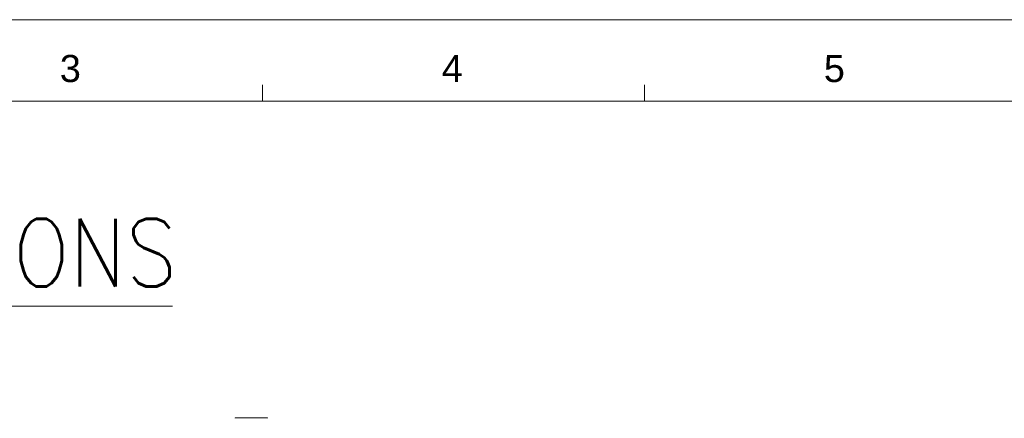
# Model space of a CAD drawing. Extents: x 1967 to 2561, y -57 to 363.
# Tile 6 of 14: x 2148 to 2330, y 290 to 363. Entities that reach past the tile are written whole.
import ezdxf
from ezdxf.enums import TextEntityAlignment as Align

# ---------------------------------------------------------------- set-up
doc = ezdxf.new("R2010")
doc.units = 0
doc.header["$LTSCALE"] = 15.367
doc.header["$MEASUREMENT"] = 0
doc.layers.get('0').update_dxf_attribs({"linetype": 'CONTINUOUS', "lineweight": 5})
doc.layers.add('46-111-501-1DXF_CONTIN2192', color=7, linetype='CONTINUOUS', lineweight=5)
doc.styles.get("Standard").update_dxf_attribs({"font": 'txt.shx', "width": 0.7})
doc.styles.add('TEXTSTYLE_1', font='arial.ttf')

msp = doc.modelspace()

# ---------------------------------------------------------------- linework, layer by layer
at = {"linetype": 'Continuous', "lineweight": 5}
for p, q in [((1966.511, 363.213), (2560.511, 363.213)), ((2193.011, 348.213), (2193.011, 351.213)), ((2263.511, 348.213), (2263.511, 351.213)), ((1981.511, 348.213), (2545.511, 348.213))]:
    msp.add_line(p, q, dxfattribs=at)
at = {"color": 0, "linetype": 'Continuous', "lineweight": 5}
msp.add_line((2011.024, 310.394), (2176.417, 310.394), dxfattribs=at)
at = {"layer": '46-111-501-1DXF_CONTIN2192', "color": 6, "linetype": 'Continuous'}
msp.add_line((2193.875, 289.809), (2188.075, 289.809), dxfattribs=at)
for centre, start, end in [((2188.075, 289.709), 90, 180), ((2193.875, 289.709), 0, 90)]:
    msp.add_arc(centre, 0.1, start, end, dxfattribs=at)

# ---------------------------------------------------------------- texts
at = {"linetype": 'Continuous', "lineweight": 5, "style": 'TEXTSTYLE_1'}
for s, p in [('3', (2157.574, 351.718)), ('4', (2228.074, 351.718)), ('5', (2298.574, 351.718))]:
    msp.add_text(s, height=5, dxfattribs=at).set_placement(p, align=Align.CENTER)
at = {"color": 0, "linetype": 'Continuous', "lineweight": 5, "width": 0.75283}
msp.add_text('PHYSICAL DIMENSIONS', height=12.5, dxfattribs=at).set_placement((2011.016, 314.003), (2177.266, 314.003), align=Align.FIT)

doc.saveas('drawing.dxf')
